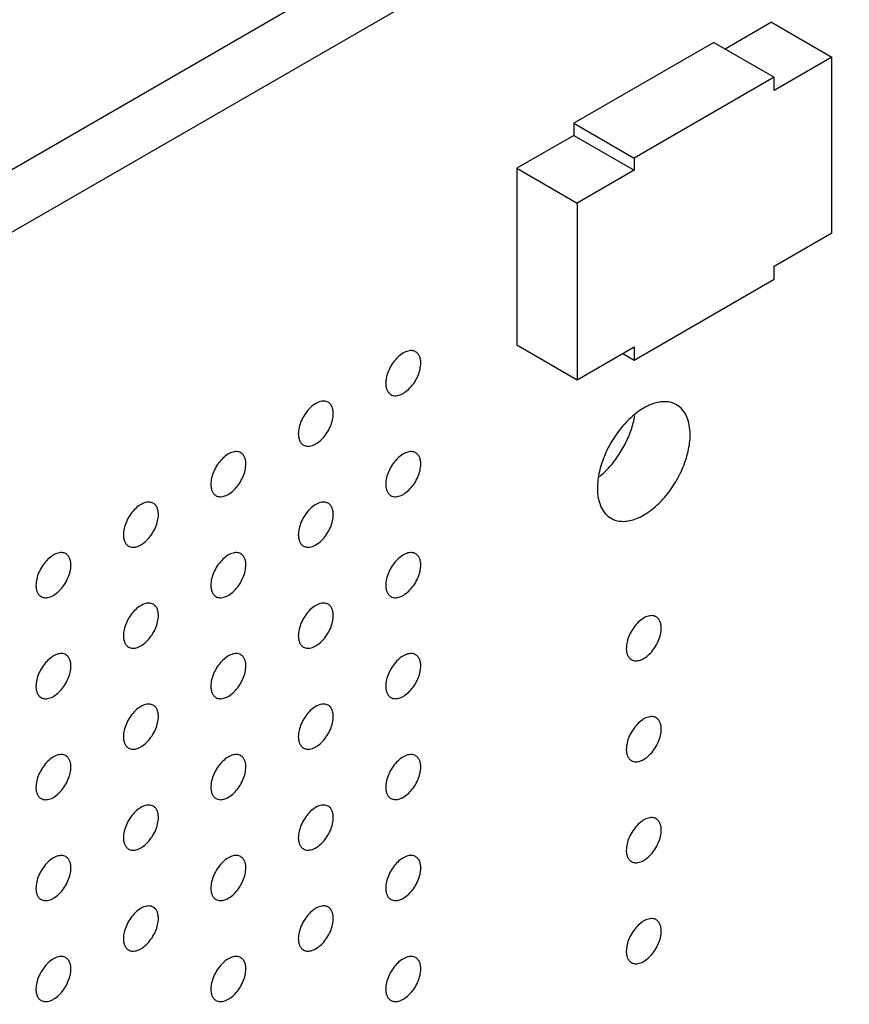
# Model space of a CAD drawing. Header units: inches. Extents: x 0 to 34, y 0 to 22.
# Tile 102 of 176: x 27.054 to 27.725, y 10.125 to 10.921. Entities that reach past the tile are written whole.
import ezdxf

# ---------------------------------------------------------------- set-up
doc = ezdxf.new("R2010")
doc.units = ezdxf.units.IN
doc.header["$LTSCALE"] = 1.87
doc.header["$MEASUREMENT"] = 0
doc.layers.add('02___PRT_ALL_AXES', color=7, linetype='CONTINUOUS')
doc.layers.add('ECAD_696559_01_69_SO8_REV2', color=7, linetype='CONTINUOUS')

msp = doc.modelspace()

# ---------------------------------------------------------------- linework, layer by layer
at = {"layer": '02___PRT_ALL_AXES', "color": 7, "linetype": 'CONTINUOUS'}
for p, q in [((32.07864, 13.70482), (24.6718, 9.4282)), ((32.12248, 13.67951), (24.71564, 9.40289))]:
    msp.add_line(p, q, dxfattribs=at)
for points, knots in [([(27.37412, 10.65272), (27.37363, 10.653), (27.37255, 10.65346), (27.37075, 10.65372), (27.36883, 10.65357), (27.36603, 10.65283), (27.36245, 10.65088), (27.35849, 10.64737), (27.355, 10.6429), (27.35224, 10.63782), (27.35047, 10.63253), (27.34998, 10.62894), (27.34998, 10.62724)], [0, 0, 0, 0, 0.042842, 0.087441, 0.135298, 0.187275, 0.304489, 0.438213, 0.582466, 0.729664, 0.871609, 1, 1, 1, 1]), ([(27.37827, 10.64357), (27.37827, 10.64457), (27.37811, 10.6465), (27.37733, 10.64914), (27.37602, 10.6513), (27.37478, 10.65234), (27.37412, 10.65272)], [0, 0, 0, 0, 0.288094, 0.548173, 0.782164, 1, 1, 1, 1]), ([(27.35412, 10.61808), (27.35462, 10.6178), (27.3557, 10.61734), (27.3575, 10.61708), (27.35942, 10.61723), (27.36222, 10.61797), (27.3658, 10.61992), (27.36975, 10.62343), (27.37325, 10.6279), (27.37601, 10.63298), (27.37778, 10.63827), (27.37827, 10.64186), (27.37827, 10.64357)], [0, 0, 0, 0, 0.042842, 0.087441, 0.135298, 0.187275, 0.304489, 0.438213, 0.582466, 0.729664, 0.871609, 1, 1, 1, 1]), ([(27.34998, 10.62724), (27.34998, 10.62623), (27.35014, 10.6243), (27.35092, 10.62166), (27.35222, 10.6195), (27.35346, 10.61846), (27.35412, 10.61808)], [0, 0, 0, 0, 0.288094, 0.548173, 0.782164, 1, 1, 1, 1]), ([(27.30341, 10.61189), (27.30292, 10.61218), (27.30183, 10.61263), (27.30004, 10.61289), (27.29811, 10.61275), (27.29532, 10.612), (27.29173, 10.61005), (27.28778, 10.60655), (27.28429, 10.60208), (27.28153, 10.59699), (27.27976, 10.59171), (27.27927, 10.58811), (27.27927, 10.58641)], [0, 0, 0, 0, 0.042842, 0.087441, 0.135298, 0.187275, 0.304489, 0.438213, 0.582466, 0.729664, 0.871609, 1, 1, 1, 1]), ([(27.30756, 10.60274), (27.30756, 10.60375), (27.3074, 10.60567), (27.30662, 10.60832), (27.30531, 10.61048), (27.30407, 10.61151), (27.30341, 10.61189)], [0, 0, 0, 0, 0.288094, 0.548173, 0.782164, 1, 1, 1, 1]), ([(27.58508, 10.60987), (27.58377, 10.61062), (27.58089, 10.61181), (27.57614, 10.61252), (27.57103, 10.61214), (27.56361, 10.61016), (27.55413, 10.60498), (27.54365, 10.5957), (27.53439, 10.58384), (27.5271, 10.57038), (27.52307, 10.55845), (27.5214, 10.54906), (27.5211, 10.54452), (27.5211, 10.54233)], [0, 0, 0, 0, 0.042847, 0.087469, 0.135284, 0.18725, 0.304483, 0.438129, 0.582466, 0.72954, 0.871223, 0.937716, 1, 1, 1, 1]), ([(27.59606, 10.58561), (27.59606, 10.58829), (27.59564, 10.59339), (27.59358, 10.60041), (27.5901, 10.60611), (27.58683, 10.60886), (27.58508, 10.60987)], [0, 0, 0, 0, 0.289147, 0.54903, 0.782314, 1, 1, 1, 1]), ([(27.28341, 10.57725), (27.28391, 10.57697), (27.28499, 10.57652), (27.28679, 10.57625), (27.28871, 10.5764), (27.29151, 10.57714), (27.29509, 10.5791), (27.29904, 10.5826), (27.30254, 10.58707), (27.3053, 10.59216), (27.30707, 10.59744), (27.30756, 10.60103), (27.30756, 10.60274)], [0, 0, 0, 0, 0.042842, 0.087441, 0.135298, 0.187275, 0.304489, 0.438213, 0.582466, 0.729664, 0.871609, 1, 1, 1, 1]), ([(27.52908, 10.55759), (27.53192, 10.56058), (27.53719, 10.5671), (27.54367, 10.57786), (27.54856, 10.58925), (27.55065, 10.59715), (27.55132, 10.60105)], [0, 0, 0, 0, 0.250317, 0.50671, 0.759616, 1, 1, 1, 1]), ([(27.27927, 10.58641), (27.27927, 10.5854), (27.27943, 10.58348), (27.28021, 10.58083), (27.28151, 10.57867), (27.28275, 10.57763), (27.28341, 10.57725)], [0, 0, 0, 0, 0.288094, 0.548173, 0.782164, 1, 1, 1, 1]), ([(27.53208, 10.51807), (27.53338, 10.51732), (27.53627, 10.51613), (27.54102, 10.51543), (27.54613, 10.5158), (27.55354, 10.51778), (27.56303, 10.52296), (27.57351, 10.53224), (27.58277, 10.5441), (27.59006, 10.55756), (27.59409, 10.56949), (27.59575, 10.57888), (27.59606, 10.58342), (27.59606, 10.58561)], [0, 0, 0, 0, 0.042847, 0.087469, 0.135284, 0.18725, 0.304483, 0.438129, 0.582466, 0.72954, 0.871223, 0.937716, 1, 1, 1, 1]), ([(27.2327, 10.57107), (27.23221, 10.57135), (27.23112, 10.5718), (27.22933, 10.57207), (27.2274, 10.57192), (27.2246, 10.57118), (27.22102, 10.56922), (27.21707, 10.56572), (27.21358, 10.56125), (27.21082, 10.55616), (27.20905, 10.55088), (27.20856, 10.54729), (27.20856, 10.54558)], [0, 0, 0, 0, 0.042842, 0.087441, 0.135298, 0.187275, 0.304489, 0.438213, 0.582466, 0.729664, 0.871609, 1, 1, 1, 1]), ([(27.23684, 10.56191), (27.23684, 10.56292), (27.23669, 10.56484), (27.23591, 10.56749), (27.2346, 10.56965), (27.23336, 10.57068), (27.2327, 10.57107)], [0, 0, 0, 0, 0.288094, 0.548173, 0.782164, 1, 1, 1, 1]), ([(27.37412, 10.57107), (27.37363, 10.57136), (27.37255, 10.57181), (27.37075, 10.57207), (27.36883, 10.57193), (27.36603, 10.57118), (27.36245, 10.56923), (27.35849, 10.56573), (27.355, 10.56126), (27.35224, 10.55617), (27.35047, 10.55089), (27.34998, 10.54729), (27.34998, 10.54559)], [0, 0, 0, 0, 0.042842, 0.087441, 0.135298, 0.187275, 0.304489, 0.438213, 0.582466, 0.729664, 0.871609, 1, 1, 1, 1]), ([(27.37827, 10.56192), (27.37827, 10.56293), (27.37811, 10.56485), (27.37733, 10.5675), (27.37602, 10.56966), (27.37478, 10.57069), (27.37412, 10.57107)], [0, 0, 0, 0, 0.288094, 0.548173, 0.782164, 1, 1, 1, 1]), ([(27.2127, 10.53643), (27.2132, 10.53614), (27.21428, 10.53569), (27.21608, 10.53543), (27.218, 10.53557), (27.2208, 10.53631), (27.22438, 10.53827), (27.22833, 10.54177), (27.23183, 10.54624), (27.23459, 10.55133), (27.23636, 10.55661), (27.23684, 10.56021), (27.23684, 10.56191)], [0, 0, 0, 0, 0.042842, 0.087441, 0.135298, 0.187275, 0.304489, 0.438213, 0.582466, 0.729664, 0.871609, 1, 1, 1, 1]), ([(27.35412, 10.53643), (27.35462, 10.53615), (27.3557, 10.5357), (27.3575, 10.53543), (27.35942, 10.53558), (27.36222, 10.53632), (27.3658, 10.53828), (27.36975, 10.54178), (27.37325, 10.54625), (27.37601, 10.55134), (27.37778, 10.55662), (27.37827, 10.56021), (27.37827, 10.56192)], [0, 0, 0, 0, 0.042842, 0.087441, 0.135298, 0.187275, 0.304489, 0.438213, 0.582466, 0.729664, 0.871609, 1, 1, 1, 1]), ([(27.52284, 10.55171), (27.52337, 10.55216), (27.52554, 10.55402), (27.52759, 10.55602), (27.52908, 10.55759)], [0, 0, 0, 0, 0.244724, 1, 1, 1, 1]), ([(27.20856, 10.54558), (27.20856, 10.54457), (27.20872, 10.54265), (27.2095, 10.54), (27.2108, 10.53784), (27.21204, 10.53681), (27.2127, 10.53643)], [0, 0, 0, 0, 0.288094, 0.548173, 0.782164, 1, 1, 1, 1]), ([(27.34998, 10.54559), (27.34998, 10.54458), (27.35014, 10.54266), (27.35092, 10.54001), (27.35222, 10.53785), (27.35346, 10.53681), (27.35412, 10.53643)], [0, 0, 0, 0, 0.288094, 0.548173, 0.782164, 1, 1, 1, 1]), ([(27.5211, 10.54233), (27.5211, 10.53965), (27.52152, 10.53455), (27.52357, 10.52753), (27.52706, 10.52183), (27.53033, 10.51908), (27.53208, 10.51807)], [0, 0, 0, 0, 0.289147, 0.54903, 0.782314, 1, 1, 1, 1]), ([(27.16199, 10.53024), (27.1615, 10.53052), (27.16041, 10.53097), (27.15862, 10.53124), (27.15669, 10.53109), (27.15389, 10.53035), (27.15031, 10.52839), (27.14636, 10.52489), (27.14287, 10.52042), (27.14011, 10.51533), (27.13834, 10.51005), (27.13785, 10.50646), (27.13785, 10.50475)], [0, 0, 0, 0, 0.042842, 0.087441, 0.135298, 0.187275, 0.304489, 0.438213, 0.582466, 0.729664, 0.871609, 1, 1, 1, 1]), ([(27.16613, 10.52108), (27.16613, 10.52209), (27.16597, 10.52401), (27.1652, 10.52666), (27.16389, 10.52882), (27.16265, 10.52986), (27.16199, 10.53024)], [0, 0, 0, 0, 0.288094, 0.548173, 0.782164, 1, 1, 1, 1]), ([(27.30341, 10.53025), (27.30292, 10.53053), (27.30183, 10.53098), (27.30004, 10.53125), (27.29811, 10.5311), (27.29532, 10.53036), (27.29173, 10.5284), (27.28778, 10.5249), (27.28429, 10.52043), (27.28153, 10.51534), (27.27976, 10.51006), (27.27927, 10.50647), (27.27927, 10.50476)], [0, 0, 0, 0, 0.042842, 0.087441, 0.135298, 0.187275, 0.304489, 0.438213, 0.582466, 0.729664, 0.871609, 1, 1, 1, 1]), ([(27.30756, 10.52109), (27.30756, 10.5221), (27.3074, 10.52402), (27.30662, 10.52667), (27.30531, 10.52883), (27.30407, 10.52987), (27.30341, 10.53025)], [0, 0, 0, 0, 0.288094, 0.548173, 0.782164, 1, 1, 1, 1]), ([(27.14199, 10.4956), (27.14248, 10.49531), (27.14357, 10.49486), (27.14536, 10.4946), (27.14729, 10.49475), (27.15009, 10.49549), (27.15367, 10.49744), (27.15762, 10.50094), (27.16112, 10.50542), (27.16388, 10.5105), (27.16565, 10.51579), (27.16613, 10.51938), (27.16613, 10.52108)], [0, 0, 0, 0, 0.042842, 0.087441, 0.135298, 0.187275, 0.304489, 0.438213, 0.582466, 0.729664, 0.871609, 1, 1, 1, 1]), ([(27.28341, 10.49561), (27.28391, 10.49532), (27.28499, 10.49487), (27.28679, 10.49461), (27.28871, 10.49475), (27.29151, 10.4955), (27.29509, 10.49745), (27.29904, 10.50095), (27.30254, 10.50542), (27.3053, 10.51051), (27.30707, 10.51579), (27.30756, 10.51939), (27.30756, 10.52109)], [0, 0, 0, 0, 0.042842, 0.087441, 0.135298, 0.187275, 0.304489, 0.438213, 0.582466, 0.729664, 0.871609, 1, 1, 1, 1]), ([(27.13785, 10.50475), (27.13785, 10.50375), (27.13801, 10.50182), (27.13879, 10.49918), (27.14009, 10.49702), (27.14133, 10.49598), (27.14199, 10.4956)], [0, 0, 0, 0, 0.288094, 0.548173, 0.782164, 1, 1, 1, 1]), ([(27.27927, 10.50476), (27.27927, 10.50375), (27.27943, 10.50183), (27.28021, 10.49918), (27.28151, 10.49702), (27.28275, 10.49599), (27.28341, 10.49561)], [0, 0, 0, 0, 0.288094, 0.548173, 0.782164, 1, 1, 1, 1]), ([(27.09128, 10.48941), (27.09079, 10.48969), (27.0897, 10.49015), (27.08791, 10.49041), (27.08598, 10.49026), (27.08318, 10.48952), (27.0796, 10.48757), (27.07565, 10.48406), (27.07216, 10.47959), (27.0694, 10.47451), (27.06763, 10.46922), (27.06714, 10.46563), (27.06714, 10.46393)], [0, 0, 0, 0, 0.042842, 0.087441, 0.135298, 0.187275, 0.304489, 0.438213, 0.582466, 0.729664, 0.871609, 1, 1, 1, 1]), ([(27.09542, 10.48026), (27.09542, 10.48126), (27.09526, 10.48319), (27.09449, 10.48583), (27.09318, 10.48799), (27.09194, 10.48903), (27.09128, 10.48941)], [0, 0, 0, 0, 0.288094, 0.548173, 0.782164, 1, 1, 1, 1]), ([(27.2327, 10.48942), (27.23221, 10.4897), (27.23112, 10.49016), (27.22933, 10.49042), (27.2274, 10.49027), (27.2246, 10.48953), (27.22102, 10.48757), (27.21707, 10.48407), (27.21358, 10.4796), (27.21082, 10.47451), (27.20905, 10.46923), (27.20856, 10.46564), (27.20856, 10.46393)], [0, 0, 0, 0, 0.042842, 0.087441, 0.135298, 0.187275, 0.304489, 0.438213, 0.582466, 0.729664, 0.871609, 1, 1, 1, 1]), ([(27.23684, 10.48026), (27.23684, 10.48127), (27.23669, 10.48319), (27.23591, 10.48584), (27.2346, 10.488), (27.23336, 10.48904), (27.2327, 10.48942)], [0, 0, 0, 0, 0.288094, 0.548173, 0.782164, 1, 1, 1, 1]), ([(27.37412, 10.48943), (27.37363, 10.48971), (27.37255, 10.49016), (27.37075, 10.49043), (27.36883, 10.49028), (27.36603, 10.48954), (27.36245, 10.48758), (27.35849, 10.48408), (27.355, 10.47961), (27.35224, 10.47452), (27.35047, 10.46924), (27.34998, 10.46565), (27.34998, 10.46394)], [0, 0, 0, 0, 0.042842, 0.087441, 0.135298, 0.187275, 0.304489, 0.438213, 0.582466, 0.729664, 0.871609, 1, 1, 1, 1]), ([(27.37827, 10.48027), (27.37827, 10.48128), (27.37811, 10.4832), (27.37733, 10.48585), (27.37602, 10.48801), (27.37478, 10.48905), (27.37412, 10.48943)], [0, 0, 0, 0, 0.288094, 0.548173, 0.782164, 1, 1, 1, 1]), ([(27.07128, 10.45477), (27.07177, 10.45449), (27.07286, 10.45403), (27.07465, 10.45377), (27.07658, 10.45392), (27.07938, 10.45466), (27.08296, 10.45661), (27.08691, 10.46012), (27.09041, 10.46459), (27.09316, 10.46967), (27.09494, 10.47496), (27.09542, 10.47855), (27.09542, 10.48026)], [0, 0, 0, 0, 0.042842, 0.087441, 0.135298, 0.187275, 0.304489, 0.438213, 0.582466, 0.729664, 0.871609, 1, 1, 1, 1]), ([(27.2127, 10.45478), (27.2132, 10.45449), (27.21428, 10.45404), (27.21608, 10.45378), (27.218, 10.45393), (27.2208, 10.45467), (27.22438, 10.45662), (27.22833, 10.46013), (27.23183, 10.4646), (27.23459, 10.46968), (27.23636, 10.47497), (27.23684, 10.47856), (27.23684, 10.48026)], [0, 0, 0, 0, 0.042842, 0.087441, 0.135298, 0.187275, 0.304489, 0.438213, 0.582466, 0.729664, 0.871609, 1, 1, 1, 1]), ([(27.35412, 10.45479), (27.35462, 10.4545), (27.3557, 10.45405), (27.3575, 10.45379), (27.35942, 10.45393), (27.36222, 10.45468), (27.3658, 10.45663), (27.36975, 10.46013), (27.37325, 10.4646), (27.37601, 10.46969), (27.37778, 10.47497), (27.37827, 10.47857), (27.37827, 10.48027)], [0, 0, 0, 0, 0.042842, 0.087441, 0.135298, 0.187275, 0.304489, 0.438213, 0.582466, 0.729664, 0.871609, 1, 1, 1, 1]), ([(27.06714, 10.46393), (27.06714, 10.46292), (27.0673, 10.46099), (27.06808, 10.45835), (27.06938, 10.45619), (27.07062, 10.45515), (27.07128, 10.45477)], [0, 0, 0, 0, 0.288094, 0.548173, 0.782164, 1, 1, 1, 1]), ([(27.20856, 10.46393), (27.20856, 10.46293), (27.20872, 10.461), (27.2095, 10.45836), (27.2108, 10.4562), (27.21204, 10.45516), (27.2127, 10.45478)], [0, 0, 0, 0, 0.288094, 0.548173, 0.782164, 1, 1, 1, 1]), ([(27.34998, 10.46394), (27.34998, 10.46293), (27.35014, 10.46101), (27.35092, 10.45836), (27.35222, 10.4562), (27.35346, 10.45517), (27.35412, 10.45479)], [0, 0, 0, 0, 0.288094, 0.548173, 0.782164, 1, 1, 1, 1]), ([(27.16199, 10.44859), (27.1615, 10.44888), (27.16041, 10.44933), (27.15862, 10.44959), (27.15669, 10.44944), (27.15389, 10.4487), (27.15031, 10.44675), (27.14636, 10.44324), (27.14287, 10.43877), (27.14011, 10.43369), (27.13834, 10.4284), (27.13785, 10.42481), (27.13785, 10.42311)], [0, 0, 0, 0, 0.042842, 0.087441, 0.135298, 0.187275, 0.304489, 0.438213, 0.582466, 0.729664, 0.871609, 1, 1, 1, 1]), ([(27.16613, 10.43944), (27.16613, 10.44044), (27.16597, 10.44237), (27.1652, 10.44501), (27.16389, 10.44717), (27.16265, 10.44821), (27.16199, 10.44859)], [0, 0, 0, 0, 0.288094, 0.548173, 0.782164, 1, 1, 1, 1]), ([(27.30341, 10.4486), (27.30292, 10.44888), (27.30183, 10.44934), (27.30004, 10.4496), (27.29811, 10.44945), (27.29532, 10.44871), (27.29173, 10.44676), (27.28778, 10.44325), (27.28429, 10.43878), (27.28153, 10.4337), (27.27976, 10.42841), (27.27927, 10.42482), (27.27927, 10.42311)], [0, 0, 0, 0, 0.042842, 0.087441, 0.135298, 0.187275, 0.304489, 0.438213, 0.582466, 0.729664, 0.871609, 1, 1, 1, 1]), ([(27.30756, 10.43944), (27.30756, 10.44045), (27.3074, 10.44237), (27.30662, 10.44502), (27.30531, 10.44718), (27.30407, 10.44822), (27.30341, 10.4486)], [0, 0, 0, 0, 0.288094, 0.548173, 0.782164, 1, 1, 1, 1]), ([(27.14199, 10.41395), (27.14248, 10.41367), (27.14357, 10.41321), (27.14536, 10.41295), (27.14729, 10.4131), (27.15009, 10.41384), (27.15367, 10.4158), (27.15762, 10.4193), (27.16112, 10.42377), (27.16388, 10.42886), (27.16565, 10.43414), (27.16613, 10.43773), (27.16613, 10.43944)], [0, 0, 0, 0, 0.042842, 0.087441, 0.135298, 0.187275, 0.304489, 0.438213, 0.582466, 0.729664, 0.871609, 1, 1, 1, 1]), ([(27.28341, 10.41396), (27.28391, 10.41368), (27.28499, 10.41322), (27.28679, 10.41296), (27.28871, 10.41311), (27.29151, 10.41385), (27.29509, 10.4158), (27.29904, 10.41931), (27.30254, 10.42378), (27.3053, 10.42886), (27.30707, 10.43415), (27.30756, 10.43774), (27.30756, 10.43944)], [0, 0, 0, 0, 0.042842, 0.087441, 0.135298, 0.187275, 0.304489, 0.438213, 0.582466, 0.729664, 0.871609, 1, 1, 1, 1]), ([(27.56858, 10.43841), (27.56809, 10.43869), (27.567, 10.43914), (27.56521, 10.43941), (27.56328, 10.43926), (27.56048, 10.43852), (27.5569, 10.43656), (27.55295, 10.43306), (27.54945, 10.42859), (27.54669, 10.4235), (27.54492, 10.41822), (27.54444, 10.41463), (27.54444, 10.41292)], [0, 0, 0, 0, 0.042842, 0.087441, 0.135298, 0.187275, 0.304489, 0.438213, 0.582466, 0.729664, 0.871609, 1, 1, 1, 1]), ([(27.57272, 10.42925), (27.57272, 10.43026), (27.57256, 10.43218), (27.57178, 10.43483), (27.57048, 10.43699), (27.56924, 10.43803), (27.56858, 10.43841)], [0, 0, 0, 0, 0.288094, 0.548173, 0.782164, 1, 1, 1, 1]), ([(27.13785, 10.42311), (27.13785, 10.4221), (27.13801, 10.42018), (27.13879, 10.41753), (27.14009, 10.41537), (27.14133, 10.41433), (27.14199, 10.41395)], [0, 0, 0, 0, 0.288094, 0.548173, 0.782164, 1, 1, 1, 1]), ([(27.27927, 10.42311), (27.27927, 10.42211), (27.27943, 10.42018), (27.28021, 10.41754), (27.28151, 10.41538), (27.28275, 10.41434), (27.28341, 10.41396)], [0, 0, 0, 0, 0.288094, 0.548173, 0.782164, 1, 1, 1, 1]), ([(27.54858, 10.40377), (27.54907, 10.40348), (27.55016, 10.40303), (27.55195, 10.40277), (27.55388, 10.40291), (27.55668, 10.40366), (27.56026, 10.40561), (27.56421, 10.40911), (27.5677, 10.41359), (27.57046, 10.41867), (27.57223, 10.42395), (27.57272, 10.42755), (27.57272, 10.42925)], [0, 0, 0, 0, 0.042842, 0.087441, 0.135298, 0.187275, 0.304489, 0.438213, 0.582466, 0.729664, 0.871609, 1, 1, 1, 1]), ([(27.09128, 10.40776), (27.09079, 10.40805), (27.0897, 10.4085), (27.08791, 10.40876), (27.08598, 10.40862), (27.08318, 10.40787), (27.0796, 10.40592), (27.07565, 10.40242), (27.07216, 10.39795), (27.0694, 10.39286), (27.06763, 10.38758), (27.06714, 10.38398), (27.06714, 10.38228)], [0, 0, 0, 0, 0.042842, 0.087441, 0.135298, 0.187275, 0.304489, 0.438213, 0.582466, 0.729664, 0.871609, 1, 1, 1, 1]), ([(27.09542, 10.39861), (27.09542, 10.39962), (27.09526, 10.40154), (27.09449, 10.40419), (27.09318, 10.40635), (27.09194, 10.40738), (27.09128, 10.40776)], [0, 0, 0, 0, 0.288094, 0.548173, 0.782164, 1, 1, 1, 1]), ([(27.2327, 10.40777), (27.23221, 10.40806), (27.23112, 10.40851), (27.22933, 10.40877), (27.2274, 10.40862), (27.2246, 10.40788), (27.22102, 10.40593), (27.21707, 10.40243), (27.21358, 10.39795), (27.21082, 10.39287), (27.20905, 10.38758), (27.20856, 10.38399), (27.20856, 10.38229)], [0, 0, 0, 0, 0.042842, 0.087441, 0.135298, 0.187275, 0.304489, 0.438213, 0.582466, 0.729664, 0.871609, 1, 1, 1, 1]), ([(27.23684, 10.39862), (27.23684, 10.39962), (27.23669, 10.40155), (27.23591, 10.40419), (27.2346, 10.40635), (27.23336, 10.40739), (27.2327, 10.40777)], [0, 0, 0, 0, 0.288094, 0.548173, 0.782164, 1, 1, 1, 1]), ([(27.37412, 10.40778), (27.37363, 10.40806), (27.37255, 10.40852), (27.37075, 10.40878), (27.36883, 10.40863), (27.36603, 10.40789), (27.36245, 10.40594), (27.35849, 10.40243), (27.355, 10.39796), (27.35224, 10.39288), (27.35047, 10.38759), (27.34998, 10.384), (27.34998, 10.38229)], [0, 0, 0, 0, 0.042842, 0.087441, 0.135298, 0.187275, 0.304489, 0.438213, 0.582466, 0.729664, 0.871609, 1, 1, 1, 1]), ([(27.37827, 10.39863), (27.37827, 10.39963), (27.37811, 10.40156), (27.37733, 10.4042), (27.37602, 10.40636), (27.37478, 10.4074), (27.37412, 10.40778)], [0, 0, 0, 0, 0.288094, 0.548173, 0.782164, 1, 1, 1, 1]), ([(27.54444, 10.41292), (27.54444, 10.41192), (27.5446, 10.40999), (27.54537, 10.40735), (27.54668, 10.40519), (27.54792, 10.40415), (27.54858, 10.40377)], [0, 0, 0, 0, 0.288094, 0.548173, 0.782164, 1, 1, 1, 1]), ([(27.07128, 10.37312), (27.07177, 10.37284), (27.07286, 10.37239), (27.07465, 10.37212), (27.07658, 10.37227), (27.07938, 10.37301), (27.08296, 10.37497), (27.08691, 10.37847), (27.09041, 10.38294), (27.09316, 10.38803), (27.09494, 10.39331), (27.09542, 10.3969), (27.09542, 10.39861)], [0, 0, 0, 0, 0.042842, 0.087441, 0.135298, 0.187275, 0.304489, 0.438213, 0.582466, 0.729664, 0.871609, 1, 1, 1, 1]), ([(27.2127, 10.37313), (27.2132, 10.37285), (27.21428, 10.3724), (27.21608, 10.37213), (27.218, 10.37228), (27.2208, 10.37302), (27.22438, 10.37498), (27.22833, 10.37848), (27.23183, 10.38295), (27.23459, 10.38804), (27.23636, 10.39332), (27.23684, 10.39691), (27.23684, 10.39862)], [0, 0, 0, 0, 0.042842, 0.087441, 0.135298, 0.187275, 0.304489, 0.438213, 0.582466, 0.729664, 0.871609, 1, 1, 1, 1]), ([(27.35412, 10.37314), (27.35462, 10.37286), (27.3557, 10.3724), (27.3575, 10.37214), (27.35942, 10.37229), (27.36222, 10.37303), (27.3658, 10.37498), (27.36975, 10.37849), (27.37325, 10.38296), (27.37601, 10.38804), (27.37778, 10.39333), (27.37827, 10.39692), (27.37827, 10.39863)], [0, 0, 0, 0, 0.042842, 0.087441, 0.135298, 0.187275, 0.304489, 0.438213, 0.582466, 0.729664, 0.871609, 1, 1, 1, 1]), ([(27.06714, 10.38228), (27.06714, 10.38127), (27.0673, 10.37935), (27.06808, 10.3767), (27.06938, 10.37454), (27.07062, 10.3735), (27.07128, 10.37312)], [0, 0, 0, 0, 0.288094, 0.548173, 0.782164, 1, 1, 1, 1]), ([(27.20856, 10.38229), (27.20856, 10.38128), (27.20872, 10.37936), (27.2095, 10.37671), (27.2108, 10.37455), (27.21204, 10.37351), (27.2127, 10.37313)], [0, 0, 0, 0, 0.288094, 0.548173, 0.782164, 1, 1, 1, 1]), ([(27.34998, 10.38229), (27.34998, 10.38129), (27.35014, 10.37936), (27.35092, 10.37672), (27.35222, 10.37456), (27.35346, 10.37352), (27.35412, 10.37314)], [0, 0, 0, 0, 0.288094, 0.548173, 0.782164, 1, 1, 1, 1]), ([(27.16199, 10.36694), (27.1615, 10.36723), (27.16041, 10.36768), (27.15862, 10.36794), (27.15669, 10.3678), (27.15389, 10.36706), (27.15031, 10.3651), (27.14636, 10.3616), (27.14287, 10.35713), (27.14011, 10.35204), (27.13834, 10.34676), (27.13785, 10.34316), (27.13785, 10.34146)], [0, 0, 0, 0, 0.042842, 0.087441, 0.135298, 0.187275, 0.304489, 0.438213, 0.582466, 0.729664, 0.871609, 1, 1, 1, 1]), ([(27.16613, 10.35779), (27.16613, 10.3588), (27.16597, 10.36072), (27.1652, 10.36337), (27.16389, 10.36553), (27.16265, 10.36656), (27.16199, 10.36694)], [0, 0, 0, 0, 0.288094, 0.548173, 0.782164, 1, 1, 1, 1]), ([(27.30341, 10.36695), (27.30292, 10.36724), (27.30183, 10.36769), (27.30004, 10.36795), (27.29811, 10.36781), (27.29532, 10.36706), (27.29173, 10.36511), (27.28778, 10.36161), (27.28429, 10.35713), (27.28153, 10.35205), (27.27976, 10.34677), (27.27927, 10.34317), (27.27927, 10.34147)], [0, 0, 0, 0, 0.042842, 0.087441, 0.135298, 0.187275, 0.304489, 0.438213, 0.582466, 0.729664, 0.871609, 1, 1, 1, 1]), ([(27.30756, 10.3578), (27.30756, 10.3588), (27.3074, 10.36073), (27.30662, 10.36337), (27.30531, 10.36553), (27.30407, 10.36657), (27.30341, 10.36695)], [0, 0, 0, 0, 0.288094, 0.548173, 0.782164, 1, 1, 1, 1]), ([(27.14199, 10.3323), (27.14248, 10.33202), (27.14357, 10.33157), (27.14536, 10.3313), (27.14729, 10.33145), (27.15009, 10.33219), (27.15367, 10.33415), (27.15762, 10.33765), (27.16112, 10.34212), (27.16388, 10.34721), (27.16565, 10.35249), (27.16613, 10.35608), (27.16613, 10.35779)], [0, 0, 0, 0, 0.042842, 0.087441, 0.135298, 0.187275, 0.304489, 0.438213, 0.582466, 0.729664, 0.871609, 1, 1, 1, 1]), ([(27.28341, 10.33231), (27.28391, 10.33203), (27.28499, 10.33158), (27.28679, 10.33131), (27.28871, 10.33146), (27.29151, 10.3322), (27.29509, 10.33416), (27.29904, 10.33766), (27.30254, 10.34213), (27.3053, 10.34722), (27.30707, 10.3525), (27.30756, 10.35609), (27.30756, 10.3578)], [0, 0, 0, 0, 0.042842, 0.087441, 0.135298, 0.187275, 0.304489, 0.438213, 0.582466, 0.729664, 0.871609, 1, 1, 1, 1]), ([(27.56858, 10.35676), (27.56809, 10.35704), (27.567, 10.3575), (27.56521, 10.35776), (27.56328, 10.35761), (27.56048, 10.35687), (27.5569, 10.35492), (27.55295, 10.35141), (27.54945, 10.34694), (27.54669, 10.34186), (27.54492, 10.33657), (27.54444, 10.33298), (27.54444, 10.33128)], [0, 0, 0, 0, 0.042842, 0.087441, 0.135298, 0.187275, 0.304489, 0.438213, 0.582466, 0.729664, 0.871609, 1, 1, 1, 1]), ([(27.57272, 10.34761), (27.57272, 10.34861), (27.57256, 10.35054), (27.57178, 10.35318), (27.57048, 10.35534), (27.56924, 10.35638), (27.56858, 10.35676)], [0, 0, 0, 0, 0.288094, 0.548173, 0.782164, 1, 1, 1, 1]), ([(27.54858, 10.32212), (27.54907, 10.32184), (27.55016, 10.32138), (27.55195, 10.32112), (27.55388, 10.32127), (27.55668, 10.32201), (27.56026, 10.32396), (27.56421, 10.32747), (27.5677, 10.33194), (27.57046, 10.33702), (27.57223, 10.34231), (27.57272, 10.3459), (27.57272, 10.34761)], [0, 0, 0, 0, 0.042842, 0.087441, 0.135298, 0.187275, 0.304489, 0.438213, 0.582466, 0.729664, 0.871609, 1, 1, 1, 1]), ([(27.13785, 10.34146), (27.13785, 10.34045), (27.13801, 10.33853), (27.13879, 10.33588), (27.14009, 10.33372), (27.14133, 10.33269), (27.14199, 10.3323)], [0, 0, 0, 0, 0.288094, 0.548173, 0.782164, 1, 1, 1, 1]), ([(27.27927, 10.34147), (27.27927, 10.34046), (27.27943, 10.33854), (27.28021, 10.33589), (27.28151, 10.33373), (27.28275, 10.33269), (27.28341, 10.33231)], [0, 0, 0, 0, 0.288094, 0.548173, 0.782164, 1, 1, 1, 1]), ([(27.09128, 10.32612), (27.09079, 10.3264), (27.0897, 10.32685), (27.08791, 10.32712), (27.08598, 10.32697), (27.08318, 10.32623), (27.0796, 10.32427), (27.07565, 10.32077), (27.07216, 10.3163), (27.0694, 10.31121), (27.06763, 10.30593), (27.06714, 10.30234), (27.06714, 10.30063)], [0, 0, 0, 0, 0.042842, 0.087441, 0.135298, 0.187275, 0.304489, 0.438213, 0.582466, 0.729664, 0.871609, 1, 1, 1, 1]), ([(27.2327, 10.32612), (27.23221, 10.32641), (27.23112, 10.32686), (27.22933, 10.32712), (27.2274, 10.32698), (27.2246, 10.32624), (27.22102, 10.32428), (27.21707, 10.32078), (27.21358, 10.31631), (27.21082, 10.31122), (27.20905, 10.30594), (27.20856, 10.30234), (27.20856, 10.30064)], [0, 0, 0, 0, 0.042842, 0.087441, 0.135298, 0.187275, 0.304489, 0.438213, 0.582466, 0.729664, 0.871609, 1, 1, 1, 1]), ([(27.37412, 10.32613), (27.37363, 10.32642), (27.37255, 10.32687), (27.37075, 10.32713), (27.36883, 10.32699), (27.36603, 10.32624), (27.36245, 10.32429), (27.35849, 10.32079), (27.355, 10.31631), (27.35224, 10.31123), (27.35047, 10.30595), (27.34998, 10.30235), (27.34998, 10.30065)], [0, 0, 0, 0, 0.042842, 0.087441, 0.135298, 0.187275, 0.304489, 0.438213, 0.582466, 0.729664, 0.871609, 1, 1, 1, 1]), ([(27.54444, 10.33128), (27.54444, 10.33027), (27.5446, 10.32835), (27.54537, 10.3257), (27.54668, 10.32354), (27.54792, 10.3225), (27.54858, 10.32212)], [0, 0, 0, 0, 0.288094, 0.548173, 0.782164, 1, 1, 1, 1]), ([(27.09542, 10.31696), (27.09542, 10.31797), (27.09526, 10.31989), (27.09449, 10.32254), (27.09318, 10.3247), (27.09194, 10.32574), (27.09128, 10.32612)], [0, 0, 0, 0, 0.288094, 0.548173, 0.782164, 1, 1, 1, 1]), ([(27.23684, 10.31697), (27.23684, 10.31798), (27.23669, 10.3199), (27.23591, 10.32255), (27.2346, 10.32471), (27.23336, 10.32574), (27.2327, 10.32612)], [0, 0, 0, 0, 0.288094, 0.548173, 0.782164, 1, 1, 1, 1]), ([(27.37827, 10.31698), (27.37827, 10.31799), (27.37811, 10.31991), (27.37733, 10.32255), (27.37602, 10.32471), (27.37478, 10.32575), (27.37412, 10.32613)], [0, 0, 0, 0, 0.288094, 0.548173, 0.782164, 1, 1, 1, 1]), ([(27.07128, 10.29148), (27.07177, 10.29119), (27.07286, 10.29074), (27.07465, 10.29048), (27.07658, 10.29062), (27.07938, 10.29137), (27.08296, 10.29332), (27.08691, 10.29682), (27.09041, 10.30129), (27.09316, 10.30638), (27.09494, 10.31166), (27.09542, 10.31526), (27.09542, 10.31696)], [0, 0, 0, 0, 0.042842, 0.087441, 0.135298, 0.187275, 0.304489, 0.438213, 0.582466, 0.729664, 0.871609, 1, 1, 1, 1]), ([(27.2127, 10.29149), (27.2132, 10.2912), (27.21428, 10.29075), (27.21608, 10.29048), (27.218, 10.29063), (27.2208, 10.29137), (27.22438, 10.29333), (27.22833, 10.29683), (27.23183, 10.3013), (27.23459, 10.30639), (27.23636, 10.31167), (27.23684, 10.31526), (27.23684, 10.31697)], [0, 0, 0, 0, 0.042842, 0.087441, 0.135298, 0.187275, 0.304489, 0.438213, 0.582466, 0.729664, 0.871609, 1, 1, 1, 1]), ([(27.35412, 10.29149), (27.35462, 10.29121), (27.3557, 10.29076), (27.3575, 10.29049), (27.35942, 10.29064), (27.36222, 10.29138), (27.3658, 10.29334), (27.36975, 10.29684), (27.37325, 10.30131), (27.37601, 10.3064), (27.37778, 10.31168), (27.37827, 10.31527), (27.37827, 10.31698)], [0, 0, 0, 0, 0.042842, 0.087441, 0.135298, 0.187275, 0.304489, 0.438213, 0.582466, 0.729664, 0.871609, 1, 1, 1, 1]), ([(27.06714, 10.30063), (27.06714, 10.29962), (27.0673, 10.2977), (27.06808, 10.29505), (27.06938, 10.29289), (27.07062, 10.29186), (27.07128, 10.29148)], [0, 0, 0, 0, 0.288094, 0.548173, 0.782164, 1, 1, 1, 1]), ([(27.20856, 10.30064), (27.20856, 10.29963), (27.20872, 10.29771), (27.2095, 10.29506), (27.2108, 10.2929), (27.21204, 10.29187), (27.2127, 10.29149)], [0, 0, 0, 0, 0.288094, 0.548173, 0.782164, 1, 1, 1, 1]), ([(27.34998, 10.30065), (27.34998, 10.29964), (27.35014, 10.29772), (27.35092, 10.29507), (27.35222, 10.29291), (27.35346, 10.29187), (27.35412, 10.29149)], [0, 0, 0, 0, 0.288094, 0.548173, 0.782164, 1, 1, 1, 1]), ([(27.16199, 10.2853), (27.1615, 10.28558), (27.16041, 10.28603), (27.15862, 10.2863), (27.15669, 10.28615), (27.15389, 10.28541), (27.15031, 10.28345), (27.14636, 10.27995), (27.14287, 10.27548), (27.14011, 10.27039), (27.13834, 10.26511), (27.13785, 10.26152), (27.13785, 10.25981)], [0, 0, 0, 0, 0.042842, 0.087441, 0.135298, 0.187275, 0.304489, 0.438213, 0.582466, 0.729664, 0.871609, 1, 1, 1, 1]), ([(27.16613, 10.27614), (27.16613, 10.27715), (27.16597, 10.27907), (27.1652, 10.28172), (27.16389, 10.28388), (27.16265, 10.28492), (27.16199, 10.2853)], [0, 0, 0, 0, 0.288094, 0.548173, 0.782164, 1, 1, 1, 1]), ([(27.30341, 10.2853), (27.30292, 10.28559), (27.30183, 10.28604), (27.30004, 10.2863), (27.29811, 10.28616), (27.29532, 10.28542), (27.29173, 10.28346), (27.28778, 10.27996), (27.28429, 10.27549), (27.28153, 10.2704), (27.27976, 10.26512), (27.27927, 10.26152), (27.27927, 10.25982)], [0, 0, 0, 0, 0.042842, 0.087441, 0.135298, 0.187275, 0.304489, 0.438213, 0.582466, 0.729664, 0.871609, 1, 1, 1, 1]), ([(27.30756, 10.27615), (27.30756, 10.27716), (27.3074, 10.27908), (27.30662, 10.28173), (27.30531, 10.28389), (27.30407, 10.28492), (27.30341, 10.2853)], [0, 0, 0, 0, 0.288094, 0.548173, 0.782164, 1, 1, 1, 1]), ([(27.14199, 10.25066), (27.14248, 10.25037), (27.14357, 10.24992), (27.14536, 10.24966), (27.14729, 10.2498), (27.15009, 10.25055), (27.15367, 10.2525), (27.15762, 10.256), (27.16112, 10.26048), (27.16388, 10.26556), (27.16565, 10.27084), (27.16613, 10.27444), (27.16613, 10.27614)], [0, 0, 0, 0, 0.042842, 0.087441, 0.135298, 0.187275, 0.304489, 0.438213, 0.582466, 0.729664, 0.871609, 1, 1, 1, 1]), ([(27.28341, 10.25067), (27.28391, 10.25038), (27.28499, 10.24993), (27.28679, 10.24967), (27.28871, 10.24981), (27.29151, 10.25055), (27.29509, 10.25251), (27.29904, 10.25601), (27.30254, 10.26048), (27.3053, 10.26557), (27.30707, 10.27085), (27.30756, 10.27445), (27.30756, 10.27615)], [0, 0, 0, 0, 0.042842, 0.087441, 0.135298, 0.187275, 0.304489, 0.438213, 0.582466, 0.729664, 0.871609, 1, 1, 1, 1]), ([(27.56858, 10.27511), (27.56809, 10.2754), (27.567, 10.27585), (27.56521, 10.27611), (27.56328, 10.27597), (27.56048, 10.27522), (27.5569, 10.27327), (27.55295, 10.26977), (27.54945, 10.2653), (27.54669, 10.26021), (27.54492, 10.25493), (27.54444, 10.25133), (27.54444, 10.24963)], [0, 0, 0, 0, 0.042842, 0.087441, 0.135298, 0.187275, 0.304489, 0.438213, 0.582466, 0.729664, 0.871609, 1, 1, 1, 1]), ([(27.57272, 10.26596), (27.57272, 10.26697), (27.57256, 10.26889), (27.57178, 10.27154), (27.57048, 10.2737), (27.56924, 10.27473), (27.56858, 10.27511)], [0, 0, 0, 0, 0.288094, 0.548173, 0.782164, 1, 1, 1, 1]), ([(27.54858, 10.24047), (27.54907, 10.24019), (27.55016, 10.23974), (27.55195, 10.23947), (27.55388, 10.23962), (27.55668, 10.24036), (27.56026, 10.24232), (27.56421, 10.24582), (27.5677, 10.25029), (27.57046, 10.25538), (27.57223, 10.26066), (27.57272, 10.26425), (27.57272, 10.26596)], [0, 0, 0, 0, 0.042842, 0.087441, 0.135298, 0.187275, 0.304489, 0.438213, 0.582466, 0.729664, 0.871609, 1, 1, 1, 1]), ([(27.13785, 10.25981), (27.13785, 10.2588), (27.13801, 10.25688), (27.13879, 10.25424), (27.14009, 10.25207), (27.14133, 10.25104), (27.14199, 10.25066)], [0, 0, 0, 0, 0.288094, 0.548173, 0.782164, 1, 1, 1, 1]), ([(27.27927, 10.25982), (27.27927, 10.25881), (27.27943, 10.25689), (27.28021, 10.25424), (27.28151, 10.25208), (27.28275, 10.25105), (27.28341, 10.25067)], [0, 0, 0, 0, 0.288094, 0.548173, 0.782164, 1, 1, 1, 1]), ([(27.54444, 10.24963), (27.54444, 10.24862), (27.5446, 10.2467), (27.54537, 10.24405), (27.54668, 10.24189), (27.54792, 10.24086), (27.54858, 10.24047)], [0, 0, 0, 0, 0.288094, 0.548173, 0.782164, 1, 1, 1, 1]), ([(27.09128, 10.24447), (27.09079, 10.24475), (27.0897, 10.24521), (27.08791, 10.24547), (27.08598, 10.24532), (27.08318, 10.24458), (27.0796, 10.24263), (27.07565, 10.23912), (27.07216, 10.23465), (27.0694, 10.22957), (27.06763, 10.22428), (27.06714, 10.22069), (27.06714, 10.21898)], [0, 0, 0, 0, 0.042842, 0.087441, 0.135298, 0.187275, 0.304489, 0.438213, 0.582466, 0.729664, 0.871609, 1, 1, 1, 1]), ([(27.09542, 10.23532), (27.09542, 10.23632), (27.09526, 10.23825), (27.09449, 10.24089), (27.09318, 10.24305), (27.09194, 10.24409), (27.09128, 10.24447)], [0, 0, 0, 0, 0.288094, 0.548173, 0.782164, 1, 1, 1, 1]), ([(27.2327, 10.24448), (27.23221, 10.24476), (27.23112, 10.24521), (27.22933, 10.24548), (27.2274, 10.24533), (27.2246, 10.24459), (27.22102, 10.24263), (27.21707, 10.23913), (27.21358, 10.23466), (27.21082, 10.22957), (27.20905, 10.22429), (27.20856, 10.2207), (27.20856, 10.21899)], [0, 0, 0, 0, 0.042842, 0.087441, 0.135298, 0.187275, 0.304489, 0.438213, 0.582466, 0.729664, 0.871609, 1, 1, 1, 1]), ([(27.23684, 10.23532), (27.23684, 10.23633), (27.23669, 10.23825), (27.23591, 10.2409), (27.2346, 10.24306), (27.23336, 10.2441), (27.2327, 10.24448)], [0, 0, 0, 0, 0.288094, 0.548173, 0.782164, 1, 1, 1, 1]), ([(27.37412, 10.24449), (27.37363, 10.24477), (27.37255, 10.24522), (27.37075, 10.24549), (27.36883, 10.24534), (27.36603, 10.2446), (27.36245, 10.24264), (27.35849, 10.23914), (27.355, 10.23467), (27.35224, 10.22958), (27.35047, 10.2243), (27.34998, 10.22071), (27.34998, 10.219)], [0, 0, 0, 0, 0.042842, 0.087441, 0.135298, 0.187275, 0.304489, 0.438213, 0.582466, 0.729664, 0.871609, 1, 1, 1, 1]), ([(27.37827, 10.23533), (27.37827, 10.23634), (27.37811, 10.23826), (27.37733, 10.24091), (27.37602, 10.24307), (27.37478, 10.2441), (27.37412, 10.24449)], [0, 0, 0, 0, 0.288094, 0.548173, 0.782164, 1, 1, 1, 1]), ([(27.07128, 10.20983), (27.07177, 10.20955), (27.07286, 10.20909), (27.07465, 10.20883), (27.07658, 10.20898), (27.07938, 10.20972), (27.08296, 10.21167), (27.08691, 10.21518), (27.09041, 10.21965), (27.09316, 10.22473), (27.09494, 10.23002), (27.09542, 10.23361), (27.09542, 10.23532)], [0, 0, 0, 0, 0.042842, 0.087441, 0.135298, 0.187275, 0.304489, 0.438213, 0.582466, 0.729664, 0.871609, 1, 1, 1, 1]), ([(27.2127, 10.20984), (27.2132, 10.20955), (27.21428, 10.2091), (27.21608, 10.20884), (27.218, 10.20898), (27.2208, 10.20973), (27.22438, 10.21168), (27.22833, 10.21518), (27.23183, 10.21966), (27.23459, 10.22474), (27.23636, 10.23002), (27.23684, 10.23362), (27.23684, 10.23532)], [0, 0, 0, 0, 0.042842, 0.087441, 0.135298, 0.187275, 0.304489, 0.438213, 0.582466, 0.729664, 0.871609, 1, 1, 1, 1]), ([(27.35412, 10.20985), (27.35462, 10.20956), (27.3557, 10.20911), (27.3575, 10.20885), (27.35942, 10.20899), (27.36222, 10.20973), (27.3658, 10.21169), (27.36975, 10.21519), (27.37325, 10.21966), (27.37601, 10.22475), (27.37778, 10.23003), (27.37827, 10.23363), (27.37827, 10.23533)], [0, 0, 0, 0, 0.042842, 0.087441, 0.135298, 0.187275, 0.304489, 0.438213, 0.582466, 0.729664, 0.871609, 1, 1, 1, 1]), ([(27.06714, 10.21898), (27.06714, 10.21798), (27.0673, 10.21605), (27.06808, 10.21341), (27.06938, 10.21125), (27.07062, 10.21021), (27.07128, 10.20983)], [0, 0, 0, 0, 0.288094, 0.548173, 0.782164, 1, 1, 1, 1]), ([(27.20856, 10.21899), (27.20856, 10.21798), (27.20872, 10.21606), (27.2095, 10.21342), (27.2108, 10.21126), (27.21204, 10.21022), (27.2127, 10.20984)], [0, 0, 0, 0, 0.288094, 0.548173, 0.782164, 1, 1, 1, 1]), ([(27.34998, 10.219), (27.34998, 10.21799), (27.35014, 10.21607), (27.35092, 10.21342), (27.35222, 10.21126), (27.35346, 10.21023), (27.35412, 10.20985)], [0, 0, 0, 0, 0.288094, 0.548173, 0.782164, 1, 1, 1, 1]), ([(27.16199, 10.20365), (27.1615, 10.20393), (27.16041, 10.20439), (27.15862, 10.20465), (27.15669, 10.2045), (27.15389, 10.20376), (27.15031, 10.20181), (27.14636, 10.1983), (27.14287, 10.19383), (27.14011, 10.18875), (27.13834, 10.18346), (27.13785, 10.17987), (27.13785, 10.17816)], [0, 0, 0, 0, 0.042842, 0.087441, 0.135298, 0.187275, 0.304489, 0.438213, 0.582466, 0.729664, 0.871609, 1, 1, 1, 1]), ([(27.16613, 10.1945), (27.16613, 10.1955), (27.16597, 10.19743), (27.1652, 10.20007), (27.16389, 10.20223), (27.16265, 10.20327), (27.16199, 10.20365)], [0, 0, 0, 0, 0.288094, 0.548173, 0.782164, 1, 1, 1, 1]), ([(27.30341, 10.20366), (27.30292, 10.20394), (27.30183, 10.20439), (27.30004, 10.20466), (27.29811, 10.20451), (27.29532, 10.20377), (27.29173, 10.20181), (27.28778, 10.19831), (27.28429, 10.19384), (27.28153, 10.18875), (27.27976, 10.18347), (27.27927, 10.17988), (27.27927, 10.17817)], [0, 0, 0, 0, 0.042842, 0.087441, 0.135298, 0.187275, 0.304489, 0.438213, 0.582466, 0.729664, 0.871609, 1, 1, 1, 1]), ([(27.30756, 10.1945), (27.30756, 10.19551), (27.3074, 10.19743), (27.30662, 10.20008), (27.30531, 10.20224), (27.30407, 10.20328), (27.30341, 10.20366)], [0, 0, 0, 0, 0.288094, 0.548173, 0.782164, 1, 1, 1, 1]), ([(27.14199, 10.16901), (27.14248, 10.16873), (27.14357, 10.16827), (27.14536, 10.16801), (27.14729, 10.16816), (27.15009, 10.1689), (27.15367, 10.17085), (27.15762, 10.17436), (27.16112, 10.17883), (27.16388, 10.18391), (27.16565, 10.1892), (27.16613, 10.19279), (27.16613, 10.1945)], [0, 0, 0, 0, 0.042842, 0.087441, 0.135298, 0.187275, 0.304489, 0.438213, 0.582466, 0.729664, 0.871609, 1, 1, 1, 1]), ([(27.28341, 10.16902), (27.28391, 10.16873), (27.28499, 10.16828), (27.28679, 10.16802), (27.28871, 10.16816), (27.29151, 10.16891), (27.29509, 10.17086), (27.29904, 10.17436), (27.30254, 10.17884), (27.3053, 10.18392), (27.30707, 10.1892), (27.30756, 10.1928), (27.30756, 10.1945)], [0, 0, 0, 0, 0.042842, 0.087441, 0.135298, 0.187275, 0.304489, 0.438213, 0.582466, 0.729664, 0.871609, 1, 1, 1, 1]), ([(27.56858, 10.19347), (27.56809, 10.19375), (27.567, 10.1942), (27.56521, 10.19447), (27.56328, 10.19432), (27.56048, 10.19358), (27.5569, 10.19162), (27.55295, 10.18812), (27.54945, 10.18365), (27.54669, 10.17856), (27.54492, 10.17328), (27.54444, 10.16969), (27.54444, 10.16798)], [0, 0, 0, 0, 0.042842, 0.087441, 0.135298, 0.187275, 0.304489, 0.438213, 0.582466, 0.729664, 0.871609, 1, 1, 1, 1]), ([(27.57272, 10.18431), (27.57272, 10.18532), (27.57256, 10.18724), (27.57178, 10.18989), (27.57048, 10.19205), (27.56924, 10.19309), (27.56858, 10.19347)], [0, 0, 0, 0, 0.288094, 0.548173, 0.782164, 1, 1, 1, 1]), ([(27.54858, 10.15883), (27.54907, 10.15854), (27.55016, 10.15809), (27.55195, 10.15783), (27.55388, 10.15797), (27.55668, 10.15872), (27.56026, 10.16067), (27.56421, 10.16417), (27.5677, 10.16864), (27.57046, 10.17373), (27.57223, 10.17901), (27.57272, 10.18261), (27.57272, 10.18431)], [0, 0, 0, 0, 0.042842, 0.087441, 0.135298, 0.187275, 0.304489, 0.438213, 0.582466, 0.729664, 0.871609, 1, 1, 1, 1]), ([(27.13785, 10.17816), (27.13785, 10.17716), (27.13801, 10.17523), (27.13879, 10.17259), (27.14009, 10.17043), (27.14133, 10.16939), (27.14199, 10.16901)], [0, 0, 0, 0, 0.288094, 0.548173, 0.782164, 1, 1, 1, 1]), ([(27.27927, 10.17817), (27.27927, 10.17717), (27.27943, 10.17524), (27.28021, 10.1726), (27.28151, 10.17044), (27.28275, 10.1694), (27.28341, 10.16902)], [0, 0, 0, 0, 0.288094, 0.548173, 0.782164, 1, 1, 1, 1]), ([(27.54444, 10.16798), (27.54444, 10.16697), (27.5446, 10.16505), (27.54537, 10.16241), (27.54668, 10.16024), (27.54792, 10.15921), (27.54858, 10.15883)], [0, 0, 0, 0, 0.288094, 0.548173, 0.782164, 1, 1, 1, 1]), ([(27.09128, 10.16282), (27.09079, 10.16311), (27.0897, 10.16356), (27.08791, 10.16382), (27.08598, 10.16368), (27.08318, 10.16293), (27.0796, 10.16098), (27.07565, 10.15748), (27.07216, 10.153), (27.0694, 10.14792), (27.06763, 10.14264), (27.06714, 10.13904), (27.06714, 10.13734)], [0, 0, 0, 0, 0.042842, 0.087441, 0.135298, 0.187275, 0.304489, 0.438213, 0.582466, 0.729664, 0.871609, 1, 1, 1, 1]), ([(27.09542, 10.15367), (27.09542, 10.15468), (27.09526, 10.1566), (27.09449, 10.15924), (27.09318, 10.16141), (27.09194, 10.16244), (27.09128, 10.16282)], [0, 0, 0, 0, 0.288094, 0.548173, 0.782164, 1, 1, 1, 1]), ([(27.2327, 10.16283), (27.23221, 10.16311), (27.23112, 10.16357), (27.22933, 10.16383), (27.2274, 10.16368), (27.2246, 10.16294), (27.22102, 10.16099), (27.21707, 10.15748), (27.21358, 10.15301), (27.21082, 10.14793), (27.20905, 10.14264), (27.20856, 10.13905), (27.20856, 10.13735)], [0, 0, 0, 0, 0.042842, 0.087441, 0.135298, 0.187275, 0.304489, 0.438213, 0.582466, 0.729664, 0.871609, 1, 1, 1, 1]), ([(27.23684, 10.15368), (27.23684, 10.15468), (27.23669, 10.15661), (27.23591, 10.15925), (27.2346, 10.16141), (27.23336, 10.16245), (27.2327, 10.16283)], [0, 0, 0, 0, 0.288094, 0.548173, 0.782164, 1, 1, 1, 1]), ([(27.37412, 10.16284), (27.37363, 10.16312), (27.37255, 10.16357), (27.37075, 10.16384), (27.36883, 10.16369), (27.36603, 10.16295), (27.36245, 10.16099), (27.35849, 10.15749), (27.355, 10.15302), (27.35224, 10.14793), (27.35047, 10.14265), (27.34998, 10.13906), (27.34998, 10.13735)], [0, 0, 0, 0, 0.042842, 0.087441, 0.135298, 0.187275, 0.304489, 0.438213, 0.582466, 0.729664, 0.871609, 1, 1, 1, 1]), ([(27.37827, 10.15368), (27.37827, 10.15469), (27.37811, 10.15661), (27.37733, 10.15926), (27.37602, 10.16142), (27.37478, 10.16246), (27.37412, 10.16284)], [0, 0, 0, 0, 0.288094, 0.548173, 0.782164, 1, 1, 1, 1]), ([(27.07128, 10.12818), (27.07177, 10.1279), (27.07286, 10.12745), (27.07465, 10.12718), (27.07658, 10.12733), (27.07938, 10.12807), (27.08296, 10.13003), (27.08691, 10.13353), (27.09041, 10.138), (27.09316, 10.14309), (27.09494, 10.14837), (27.09542, 10.15196), (27.09542, 10.15367)], [0, 0, 0, 0, 0.042842, 0.087441, 0.135298, 0.187275, 0.304489, 0.438213, 0.582466, 0.729664, 0.871609, 1, 1, 1, 1]), ([(27.2127, 10.12819), (27.2132, 10.12791), (27.21428, 10.12745), (27.21608, 10.12719), (27.218, 10.12734), (27.2208, 10.12808), (27.22438, 10.13003), (27.22833, 10.13354), (27.23183, 10.13801), (27.23459, 10.14309), (27.23636, 10.14838), (27.23684, 10.15197), (27.23684, 10.15368)], [0, 0, 0, 0, 0.042842, 0.087441, 0.135298, 0.187275, 0.304489, 0.438213, 0.582466, 0.729664, 0.871609, 1, 1, 1, 1]), ([(27.35412, 10.1282), (27.35462, 10.12791), (27.3557, 10.12746), (27.3575, 10.1272), (27.35942, 10.12735), (27.36222, 10.12809), (27.3658, 10.13004), (27.36975, 10.13355), (27.37325, 10.13802), (27.37601, 10.1431), (27.37778, 10.14839), (27.37827, 10.15198), (27.37827, 10.15368)], [0, 0, 0, 0, 0.042842, 0.087441, 0.135298, 0.187275, 0.304489, 0.438213, 0.582466, 0.729664, 0.871609, 1, 1, 1, 1]), ([(27.06714, 10.13734), (27.06714, 10.13633), (27.0673, 10.13441), (27.06808, 10.13176), (27.06938, 10.1296), (27.07062, 10.12856), (27.07128, 10.12818)], [0, 0, 0, 0, 0.288094, 0.548173, 0.782164, 1, 1, 1, 1]), ([(27.20856, 10.13735), (27.20856, 10.13634), (27.20872, 10.13441), (27.2095, 10.13177), (27.2108, 10.12961), (27.21204, 10.12857), (27.2127, 10.12819)], [0, 0, 0, 0, 0.288094, 0.548173, 0.782164, 1, 1, 1, 1]), ([(27.34998, 10.13735), (27.34998, 10.13635), (27.35014, 10.13442), (27.35092, 10.13178), (27.35222, 10.12962), (27.35346, 10.12858), (27.35412, 10.1282)], [0, 0, 0, 0, 0.288094, 0.548173, 0.782164, 1, 1, 1, 1])]:
    msp.add_open_spline(points, degree=3, knots=knots, dxfattribs=at)
at = {"layer": 'ECAD_696559_01_69_SO8_REV2', "color": 7, "linetype": 'CONTINUOUS'}
for p, q in [((27.66182, 10.91914), (27.62434, 10.8975)), ((27.66182, 10.91914), (27.71061, 10.89097)), ((27.61515, 10.90281), (27.50201, 10.83748)), ((27.61515, 10.90281), (27.66394, 10.87464)), ((27.71061, 10.89097), (27.66394, 10.86402)), ((27.71061, 10.7489), (27.71061, 10.89097)), ((27.66394, 10.87464), (27.5508, 10.80931)), ((27.66394, 10.86402), (27.66394, 10.87464)), ((27.50201, 10.83748), (27.50201, 10.82769)), ((27.50201, 10.83748), (27.5508, 10.80931)), ((27.50201, 10.82769), (27.45605, 10.80115)), ((27.50201, 10.82769), (27.5508, 10.79952)), ((27.5508, 10.80931), (27.5508, 10.79952)), ((27.45605, 10.80115), (27.45605, 10.65827)), ((27.45605, 10.80115), (27.50484, 10.77298)), ((27.5508, 10.79952), (27.50484, 10.77298)), ((27.50484, 10.77298), (27.50484, 10.6301)), ((27.66394, 10.72196), (27.71061, 10.7489)), ((27.66394, 10.71134), (27.66394, 10.72196)), ((27.5508, 10.64602), (27.66394, 10.71134)), ((27.45605, 10.65827), (27.50484, 10.6301)), ((27.50484, 10.6301), (27.5508, 10.65663)), ((27.5508, 10.65663), (27.5508, 10.64602)), ((27.54161, 10.65133), (27.5508, 10.64602))]:
    msp.add_line(p, q, dxfattribs=at)

doc.saveas('drawing.dxf')
